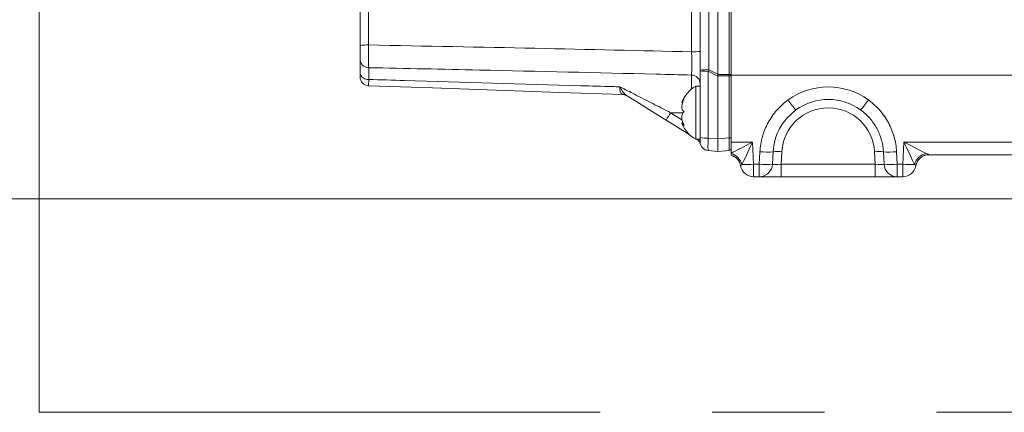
# Model space of a CAD drawing. Header units: millimetres. Extents: x 0 to 8410, y 0 to 5940.
# Tile 4 of 256: x 824 to 1047, y 1335 to 1424. Entities that reach past the tile are written whole.
import ezdxf

# ---------------------------------------------------------------- set-up
doc = ezdxf.new("R2010")
doc.units = ezdxf.units.MM
doc.header["$LTSCALE"] = 10
doc.linetypes.add('CENTERX2', pattern=[20.32, 12.7, -2.54, 2.54, -2.54])
doc.styles.add('SLDTEXTSTYLE0', font='TXT', dxfattribs={"width": 0.605})
doc.dimstyles.new('SLDDIMSTYLE0', dxfattribs={"dimtxt": 50, "dimasz": 50, "dimexe": 0, "dimexo": 0.0625, "dimgap": 12.5, "dimtad": 1, "dimtoh": 1, "dimdec": 1, "dimrnd": 1e-09, "dimzin": 12, "dimdsep": 46, "dimtxsty": 'SLDTEXTSTYLE0', "dimsah": 1, "dimcen": 0.09, "dimadec": 0, "dimazin": 0, "dimtfac": 1, "dimtofl": 0, "dimtmove": 0, "dimatfit": 3, "dimfxl": 0, "dimfrac": 2, "dimtolj": 1, "dimtzin": 12, "dimarcsym": 0})

# ---------------------------------------------------------------- blocks, each defined once
blk = doc.blocks.new('*D8')
at = {"color": 7, "linetype": 'Continuous', "lineweight": 0}
for p, q in [((1441.19, 1878.04), (715.54, 1878.04)), ((730.54, 1878.04), (730.54, 1383.04)), ((1102.29, 1383.04), (715.54, 1383.04))]:
    blk.add_line(p, q, dxfattribs=at)
for points in [[(730.54, 1878.04), (723.04, 1828.04), (738.04, 1828.04)], [(730.54, 1383.04), (738.04, 1433.04), (723.04, 1433.04)]]:
    blk.add_solid(points, dxfattribs=at)
at = {"color": 7, "linetype": 'Continuous', "lineweight": 0, "insert": (666.09, 1573.26), "char_height": 50, "attachment_point": 1, "rotation": 90, "style": 'SLDTEXTSTYLE0'}
blk.add_mtext('495', dxfattribs=at)
blk = doc.blocks.new('*D9')
at = {"color": 7, "linetype": 'Continuous', "lineweight": 0}
for p, q in [((1441.19, 3305.04), (615.54, 3305.04)), ((630.54, 3305.04), (630.54, 1383.04)), ((1102.29, 1383.04), (615.54, 1383.04))]:
    blk.add_line(p, q, dxfattribs=at)
for points in [[(630.54, 3305.04), (623.04, 3255.04), (638.04, 3255.04)], [(630.54, 1383.04), (638.04, 1433.04), (623.04, 1433.04)]]:
    blk.add_solid(points, dxfattribs=at)
at = {"color": 7, "linetype": 'Continuous', "lineweight": 0, "insert": (566.09, 2267.66), "char_height": 50, "attachment_point": 1, "rotation": 90, "style": 'SLDTEXTSTYLE0'}
blk.add_mtext('1922', dxfattribs=at)

msp = doc.modelspace()

# ---------------------------------------------------------------- linework, layer by layer
at = {"color": 7, "linetype": 'CENTERX2', "lineweight": 0}
for q in [(828.51801, 2048.330091), (1659.983376, 1334.735295)]:
    msp.add_line((828.51801, 1334.735295), q, dxfattribs=at)
at = {"color": 7, "linetype": 'Continuous', "lineweight": 0}
for p, q in [((982.190776, 1411.241105), (982.190776, 1560.873628)), ((985.190797, 1560.773), (985.190797, 1411.044765)), ((978.190798, 1412.175983), (978.190798, 1550.509885)), ((901.190776, 1417.767309), (901.190776, 1527.986884)), ((901.190776, 1411.507666), (901.190776, 1414.688997)), ((978.190798, 1412.045298), (978.190798, 1412.175983)), ((978.190798, 1396.908974), (978.190798, 1412.045298)), ((982.190776, 1396.614473), (982.190776, 1410.849052)), ((982.192445, 1411.201176), (982.191998, 1410.888354)), ((985.190797, 1411.044765), (1067.345355, 1411.044765)), ((985.190797, 1395.887757), (985.190797, 1411.044765)), ((978.190798, 1408.544764), (977.190781, 1408.544764)), ((977.190781, 1408.544764), (977.190781, 1396.544765)), ((974.045444, 1404.851046), (974.222261, 1404.851046)), ((975.23566, 1397.891335), (970.502931, 1400.848668)), ((974.319477, 1400.238484), (974.045444, 1400.238484)), ((975.868929, 1397.495614), (975.23566, 1397.891335)), ((977.190781, 1396.544765), (978.190798, 1396.544765)), ((978.190798, 1395.964916), (978.190798, 1396.908974)), ((982.190776, 1393.782298), (982.190776, 1396.614473)), ((985.190797, 1393.412262), (985.190797, 1395.887757)), ((982.190776, 1393.782298), (980.016488, 1393.972527)), ((984.734375, 1394.004833), (982.190776, 1393.782298)), ((985.190797, 1393.412262), (985.190797, 1393.29535)), ((1067.899827, 1393.044764), (1029.992122, 1393.044764)), ((991.568643, 1388.044765), (990.29972, 1388.044765)), ((996.55785, 1388.044765), (991.568643, 1388.044765)), ((1017.82373, 1388.044765), (996.55785, 1388.044765)), ((1022.812936, 1388.044765), (1017.82373, 1388.044765)), ((1024.08186, 1388.044765), (1022.812936, 1388.044765)), ((1118.729802, 1383.044765), (609.504364, 1383.044765))]:
    msp.add_line(p, q, dxfattribs=at)
at = {"color": 8, "linetype": 'Continuous', "lineweight": 0}
for p, q in [((984.734375, 1411.201176), (984.734375, 1560.749129)), ((980.120975, 1550.614491), (980.120975, 1412.280591)), ((976.260591, 1416.327652), (976.260591, 1529.761672)), ((903.120983, 1528.09149), (903.120983, 1417.871919)), ((903.138418, 1412.741075), (903.138418, 1410.070025)), ((982.190776, 1410.849052), (980.016488, 1411.941026)), ((980.016488, 1411.941026), (980.016488, 1396.8047)), ((980.120975, 1412.280591), (982.190776, 1411.241105)), ((976.243127, 1407.912344), (976.243127, 1411.07907)), ((984.734375, 1410.888354), (982.191998, 1410.888354)), ((982.192445, 1411.201176), (984.734375, 1411.201176)), ((984.734375, 1396.837007), (984.734375, 1410.888354)), ((971.510429, 1402.544765), (974.356402, 1402.544765)), ((971.510429, 1402.544765), (974.046517, 1400.960036)), ((980.016488, 1396.8047), (982.190776, 1396.614473)), ((982.190776, 1396.614473), (984.734375, 1396.837007)), ((985.190797, 1395.887757), (990.037668, 1395.887757)), ((990.037668, 1395.887757), (990.29972, 1390.887757)), ((1024.08186, 1390.887757), (1024.343897, 1395.887757)), ((1024.343897, 1395.887757), (1067.899827, 1395.887757)), ((991.568643, 1390.887757), (991.716493, 1393.709107)), ((994.709719, 1393.703021), (994.56184, 1390.881672)), ((996.705163, 1393.698964), (996.55785, 1390.887757)), ((1017.82373, 1390.887757), (1017.676402, 1393.698964)), ((1019.819725, 1390.881672), (1019.671861, 1393.703021)), ((1022.665072, 1393.709107), (1022.812936, 1390.887757)), ((987.344582, 1390.544764), (987.341691, 1390.544764)), ((990.29972, 1390.887757), (991.568643, 1390.887757)), ((990.29972, 1388.044765), (990.29972, 1390.887757)), ((991.568643, 1388.044765), (991.568643, 1390.887757)), ((996.55785, 1388.044765), (996.55785, 1390.887757)), ((996.55785, 1390.887757), (1017.82373, 1390.887757)), ((1017.82373, 1388.044765), (1017.82373, 1390.887757)), ((1022.812936, 1390.887757), (1024.08186, 1390.887757)), ((1022.812936, 1388.044765), (1022.812936, 1390.887757)), ((1024.08186, 1390.887757), (1024.08186, 1388.044765)), ((1027.039889, 1390.544764), (1027.036983, 1390.544764))]:
    msp.add_line(p, q, dxfattribs=at)
at = {"color": 7, "linetype": 'Continuous', "lineweight": 0, "flags": 128}
for points in [[(960.704584, 1406.655396), (946.403164, 1407.154814), (932.029445, 1407.656754), (917.597372, 1408.160733), (903.120983, 1408.666259)], [(970.502931, 1400.848668), (968.167383, 1402.308084), (965.861995, 1403.748648), (963.629741, 1405.143509), (961.512256, 1406.466663)]]:
    msp.add_lwpolyline(points, dxfattribs=at)
at = {"color": 8, "linetype": 'Continuous', "lineweight": 0}
for centre, radius, start, end in [((902.650946, 1408.684911), 9.199024, 87.07111445, 99.13324231), ((976.730598, 1425.515221), 9.199583, 267.07148203, 279.13287473), ((903.16385, 1414.714145), 1.973234, 180.73021396, 269.26151254), ((902.934389, 1411.83172), 1.77347, 190.52839347, 276.60620138), ((979.650909, 1403.094378), 9.198232, 87.07067932, 99.13366279), ((979.587505, 1420.464991), 8.534753, 260.58122115, 272.88108251), ((976.192852, 1409.081756), 1.997947, 0.05458492, 88.55810245), ((984.841597, 1409.06988), 2.133991, 80.58192069, 92.88003338), ((984.841597, 1413.019649), 2.133991, 267.11996662, 279.41807931), ((1007.190786, 1392.887757), 15.5, 54.09188516, 125.90811484), ((960.558965, 1404.934103), 1.804856, 58.11734693, 91.15132771), ((1017.212898, 1418.420124), 23.102433, 214.17755851, 221.31067291), ((997.157775, 1418.428453), 23.116136, 318.69169024, 325.82054811), ((990.024047, 1390.400223), 22.141454, 146.73597244, 151.84261234), ((1007.190786, 1393.149437), 10.5, 3, 177), ((976.222403, 1397.508738), 1.058321, 148.69260706, 158.80682388), ((977.075856, 1395.954352), 1.114992, 0.54284565, 31.97315357), ((979.587513, 1405.328731), 8.534818, 260.58123925, 272.88100615), ((984.841604, 1398.968261), 2.13395, 267.11973292, 279.41807995), ((993.245032, 1409.410088), 15.77521, 264.43959958, 275.32743483), ((995.686158, 1383.23225), 10.516201, 84.43939157, 95.32763821), ((1018.695415, 1383.23191), 10.516541, 84.67249646, 95.56047203), ((1021.13654, 1409.409975), 15.775097, 264.67255364, 275.56041311), ((984.274492, 1389.904969), 3.512022, 15.31303299, 74.87619901), ((984.387394, 1390.046248), 2.998912, 9.56883871, 74.46076294), ((1030.092942, 1389.914891), 3.495791, 102.14289281, 164.78271009), ((1029.993291, 1390.046814), 2.997951, 90.0223381, 170.43903312), ((988.301283, 1423.279053), 32.452886, 268.87096285, 273.5304866), ((993.097168, 1406.588512), 15.774983, 264.4395742, 275.32745789), ((991.56754, 1391.04343), 2.998666, 270.0210799, 356.90777256), ((1021.284404, 1406.588625), 15.775097, 264.67255364, 275.56041311), ((1022.814031, 1391.043436), 2.998672, 183.09234639, 269.97908597), ((1026.080277, 1423.278493), 32.452326, 266.4694859, 271.12903753)]:
    msp.add_arc(centre, radius, start, end, dxfattribs=at)
at = {"color": 7, "linetype": 'Continuous', "lineweight": 0}
for centre, radius, start, end in [((903.190786, 1410.665041), 2, 180, 268), ((980.589768, 1402.425376), 7, 119.04974724, 159.3534427), ((960.634785, 1404.656615), 2, 58, 88), ((1007.190786, 1393.044765), 12.5, 54.09188516, 125.90811484), ((980.589768, 1402.664154), 7, 200.67644405, 240.95025276), ((976.353926, 1394.834205), 2, 16.42007662, 58), ((980.190786, 1395.964916), 2, 180, 265), ((984.690786, 1394.50293), 0.5, 275, 0), ((984.383639, 1390.044765), 3, 9.59406823, 74.39231165), ((1029.997933, 1390.044765), 3, 90, 170.40593177), ((990.299718, 1391.044765), 3, 189.59406823, 270), ((1024.081853, 1391.044765), 3, 270, 350.40593177)]:
    msp.add_arc(centre, radius, start, end, dxfattribs=at)
at = {"color": 8, "linetype": 'Continuous', "lineweight": 0}
for centre, major_axis, ratio, start_param, end_param in [((320.466285, 1401.600668), (879.713339, 1.608631), 0.0230714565, 0.729523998, 0.8468385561), ((980.190786, 1412.141206), (0.896997, 2.906535), 0.0354633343, 1.5337690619, 1.6506636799), ((984.690786, 1411.044765), (0, 3), 0.01454574, 4.6602285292, 4.7645494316), ((980.190786, 1396.968735), (0.174048, 2.996228), 0.0549040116, 1.6287600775, 3.1399866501), ((984.690786, 1397.01248), (-0.043537, 3.007649), 0.0136650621, 3.142589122, 4.6538156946), ((990.037679, 1396.044765), (5.693828, 2.99748), 0.0215926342, 3.6827566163, 4.7010221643), ((990.037679, 1396.044765), (2.697633, 5.837245), 0.0102453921, 3.6133166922, 4.6902232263), ((1024.343892, 1396.044765), (5.693828, -2.99748), 0.0215926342, 4.7237557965, 5.8006623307), ((1024.343892, 1396.044765), (-2.697633, 5.837245), 0.0102453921, 1.5929620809, 2.669868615), ((996.571561, 1391.044765), (2.010953, 0.15859), 0.0770656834, 3.171098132, 4.6994917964), ((1017.810011, 1391.044765), (2.010953, -0.15859), 0.0770656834, 4.7252861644, 6.2536798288)]:
    msp.add_ellipse(centre, major_axis=major_axis, ratio=ratio, start_param=start_param, end_param=end_param, dxfattribs=at)
at = {"color": 7, "linetype": 'Continuous', "lineweight": 0}
for centre, major_axis, ratio, start_param, end_param in [((1006.71364, 1398.821009), (24.484748, -12.587784), 0.1085623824, 3.197347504, 3.2089968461), ((999.401356, 1402.493354), (17.15808, -8.59124), 0.1563368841, 3.2077842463, 3.2197129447)]:
    msp.add_ellipse(centre, major_axis=major_axis, ratio=ratio, start_param=start_param, end_param=end_param, dxfattribs=at)
for points, knots in [([(901.190776, 1414.688997), (901.190776, 1414.700205), (901.190776, 1414.791866), (901.190776, 1415.10902), (901.190776, 1415.828572), (901.190776, 1416.752137), (901.190776, 1417.428919), (901.190776, 1417.767309)], [0, 0, 0, 0, 0.0336578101, 0.2752567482, 0.5168066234, 0.7584039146, 1, 1, 1, 1]), ([(901.190776, 1410.665041), (901.190776, 1410.665774), (901.190776, 1410.671775), (901.190776, 1410.828114), (901.190776, 1411.271687), (901.190776, 1411.507666)], [0, 0, 0, 0, 0.0611593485, 0.5005391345, 1, 1, 1, 1]), ([(974.598098, 1402.772041), (974.450218, 1402.857116), (974.19399, 1403.004524), (974.024463, 1403.514471), (974.018528, 1404.0967), (974.161476, 1404.750263), (974.375054, 1405.286867), (974.543403, 1405.58593), (974.598098, 1405.683095)], [0, 0, 0, 0, 0.2355523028, 0.4081364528, 0.5811331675, 0.7450630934, 0.9171718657, 1, 1, 1, 1]), ([(974.598098, 1405.683095), (974.451694, 1405.488918), (974.198031, 1405.152485), (974.026388, 1404.882964), (974.039696, 1404.873405), (974.045444, 1404.869275)], [0, 0, 0, 0, 0.4367297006, 0.7566820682, 1, 1, 1, 1]), ([(974.598098, 1399.633711), (974.450201, 1399.914909), (974.193952, 1400.402116), (974.024476, 1401.182404), (974.018513, 1401.81754), (974.16152, 1402.329914), (974.375077, 1402.626508), (974.543413, 1402.736356), (974.598098, 1402.772041)], [0, 0, 0, 0, 0.2355684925, 0.4081503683, 0.5811462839, 0.7450744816, 0.9171846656, 1, 1, 1, 1]), ([(999.859709, 1403.169247), (998.823302, 1402.264359), (997.260291, 1400.899693), (995.879201, 1398.479757), (995.011015, 1396.28781), (994.818973, 1394.640302), (994.709719, 1393.703021)], [0, 0, 0, 0, 0.3675282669, 0.5542711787, 0.7464214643, 1, 1, 1, 1]), ([(1019.671867, 1393.703021), (1019.6229, 1394.637372), (1019.471174, 1395.549177), (1019.094776, 1396.884238), (1018.943965, 1397.32453), (1018.591617, 1398.190518), (1018.392832, 1398.609699), (1017.731028, 1399.827258), (1017.203068, 1400.58649), (1015.968299, 1401.993564), (1015.280397, 1402.620004), (1014.521881, 1403.169242)], [0, 0, 0, 0, 0.25, 0.25, 0.375, 0.375, 0.5, 0.5, 0.75, 0.75, 1, 1, 1, 1]), ([(974.045444, 1400.220255), (974.04401, 1400.225796), (974.036945, 1400.253093), (974.169269, 1400.114304), (974.374237, 1399.885463), (974.543207, 1399.695442), (974.598098, 1399.633711)], [0, 0, 0, 0, 0.0906424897, 0.4465452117, 0.8202034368, 1, 1, 1, 1]), ([(985.190797, 1393.1265), (985.190797, 1393.062398), (985.190797, 1392.952431), (985.190797, 1392.940513), (985.190797, 1392.935542)], [0, 0, 0, 0, 0.5829125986, 1, 1, 1, 1]), ([(985.190797, 1392.935542), (985.190797, 1392.935147), (985.190797, 1392.934329), (985.190797, 1392.934207), (985.190797, 1392.934144)], [0, 0, 0, 0, 0.4828068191, 1, 1, 1, 1])]:
    msp.add_open_spline(points, degree=3, knots=knots, dxfattribs=at)
at = {"color": 8, "linetype": 'Continuous', "lineweight": 0}
for points, knots in [([(903.120983, 1417.871919), (903.117168, 1417.307996), (903.109538, 1416.180108), (903.109364, 1414.640951), (903.11775, 1413.441568), (903.129788, 1412.912691), (903.137477, 1412.759772), (903.138418, 1412.741075)], [0, 0, 0, 0, 0.2416006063, 0.4832189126, 0.724774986, 0.966349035, 1, 1, 1, 1]), ([(976.243127, 1411.07907), (976.247778, 1411.123075), (976.259818, 1411.237008), (976.273077, 1411.90008), (976.279089, 1413.094836), (976.27568, 1414.635574), (976.265621, 1415.763598), (976.260591, 1416.327652)], [0, 0, 0, 0, 0.1359355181, 0.3519459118, 0.5679031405, 0.7839354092, 1, 1, 1, 1]), ([(976.243127, 1411.07907), (973.560949, 1411.145084), (957.553166, 1411.539067), (933.184965, 1412.104408), (911.498764, 1412.563924), (903.138418, 1412.741075)], [0, 0, 0, 0, 0.1100697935, 0.65691894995, 1, 1, 1, 1]), ([(903.138418, 1410.070025), (903.13325, 1409.676903), (903.123536, 1408.937923), (903.120726, 1408.677494), (903.120955, 1408.667482), (903.120983, 1408.666259)], [0, 0, 0, 0, 0.4994410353, 0.9388361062, 1, 1, 1, 1]), ([(903.138418, 1410.070025), (905.820993, 1409.99042), (921.830705, 1409.515339), (940.225566, 1408.978379), (956.507501, 1408.511397), (959.462204, 1408.426997), (960.031826, 1408.410726)], [0, 0, 0, 0, 0.1414533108, 0.8441985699, 0.9699638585, 1, 1, 1, 1]), ([(960.5227, 1406.738594), (960.367178, 1406.866389), (960.039895, 1407.135321), (960.01793, 1407.855415), (960.029148, 1408.333616), (960.031666, 1408.406115), (960.031826, 1408.410726)], [0, 0, 0, 0, 0.4356679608, 0.916825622, 0.9947102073, 1, 1, 1, 1]), ([(960.031826, 1408.410726), (961.169228, 1407.826542), (963.585057, 1406.585741), (967.45332, 1404.607892), (970.151857, 1403.235628), (971.510429, 1402.544765)], [0, 0, 0, 0, 0.3064114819, 0.6508146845, 1, 1, 1, 1]), ([(960.031826, 1408.410726), (960.03413, 1408.405908), (960.069387, 1408.332184), (960.30737, 1407.848839), (960.730231, 1407.090405), (961.265262, 1406.663666), (961.512256, 1406.466663)], [0, 0, 0, 0, 0.0056596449, 0.0866012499, 0.578333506, 1, 1, 1, 1]), ([(960.704584, 1406.655396), (960.701747, 1406.656749), (960.692153, 1406.661329), (960.592729, 1406.706663), (960.5227, 1406.738594)], [0, 0, 0, 0, 0.2956499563, 1, 1, 1, 1]), ([(991.716497, 1393.709106), (991.777191, 1394.867217), (991.96563, 1396.00407), (992.597856, 1398.235283), (993.032245, 1399.295919), (993.853511, 1400.804582), (994.15586, 1401.2938), (994.819858, 1402.243887), (995.176582, 1402.697505), (996.312874, 1403.988876), (997.16007, 1404.761345), (998.100236, 1405.442115)], [0, 0, 0, 0, 0.25, 0.25, 0.5, 0.5, 0.625, 0.625, 0.75, 0.75, 1, 1, 1, 1]), ([(1016.281335, 1405.442115), (1017.221503, 1404.761344), (1018.074169, 1403.984908), (1019.604714, 1402.240938), (1020.259174, 1401.299904), (1021.079547, 1399.790806), (1021.325963, 1399.271253), (1021.762742, 1398.197901), (1021.949696, 1397.652164), (1022.416295, 1395.997387), (1022.60438, 1394.867222), (1022.665074, 1393.709106)], [0, 0, 0, 0, 0.25, 0.25, 0.5, 0.5, 0.625, 0.625, 0.75, 0.75, 1, 1, 1, 1]), ([(977.413762, 1396.530302), (977.490543, 1396.487941), (977.56992, 1396.444148), (977.649489, 1396.541578), (977.652091, 1396.544765)], [0, 0, 0, 0, 0.9672887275, 1, 1, 1, 1]), ([(1029.357606, 1393.332468), (1029.52512, 1393.252913), (1029.670219, 1393.182016), (1029.839286, 1393.102765), (1029.886437, 1393.081445), (1029.957053, 1393.052566), (1029.981014, 1393.044765), (1029.992127, 1393.044765)], [0, 0, 0, 0, 0.5, 0.5, 0.75, 0.75, 1, 1, 1, 1]), ([(987.661827, 1390.832468), (987.564726, 1390.738134), (987.399384, 1390.577503), (987.360592, 1390.554329), (987.344582, 1390.544764)], [0, 0, 0, 0, 0.5872739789, 1, 1, 1, 1]), ([(1027.03699, 1390.544765), (1027.026797, 1390.544765), (1026.994306, 1390.571476), (1026.887288, 1390.671177), (1026.814056, 1390.742873), (1026.71973, 1390.832468)], [0, 0, 0, 0, 0.5, 0.5, 1, 1, 1, 1])]:
    msp.add_open_spline(points, degree=3, knots=knots, dxfattribs=at)

# ---------------------------------------------------------------- dimensions: what is measured, and where the dimension line sits
at = {"color": 7, "linetype": 'Continuous', "lineweight": 0}
for base, p1, picture, middle in [((630.538944, 1383.044765), (1441.190786, 3305.044765), '*D9', (630.538944, 2344.044765)), ((730.538944, 1383.044765), (1441.190786, 1878.044765), '*D8', (730.538944, 1630.544765))]:
    dim = msp.add_linear_dim(base=base, p1=p1, p2=(1102.291642, 1383.044765), angle=90, dimstyle='SLDDIMSTYLE0', dxfattribs=at)
    dim.commit()
    dim.dimension.update_dxf_attribs({"geometry": picture, "text_midpoint": middle, "dimtype": 160})

doc.saveas('drawing.dxf')
